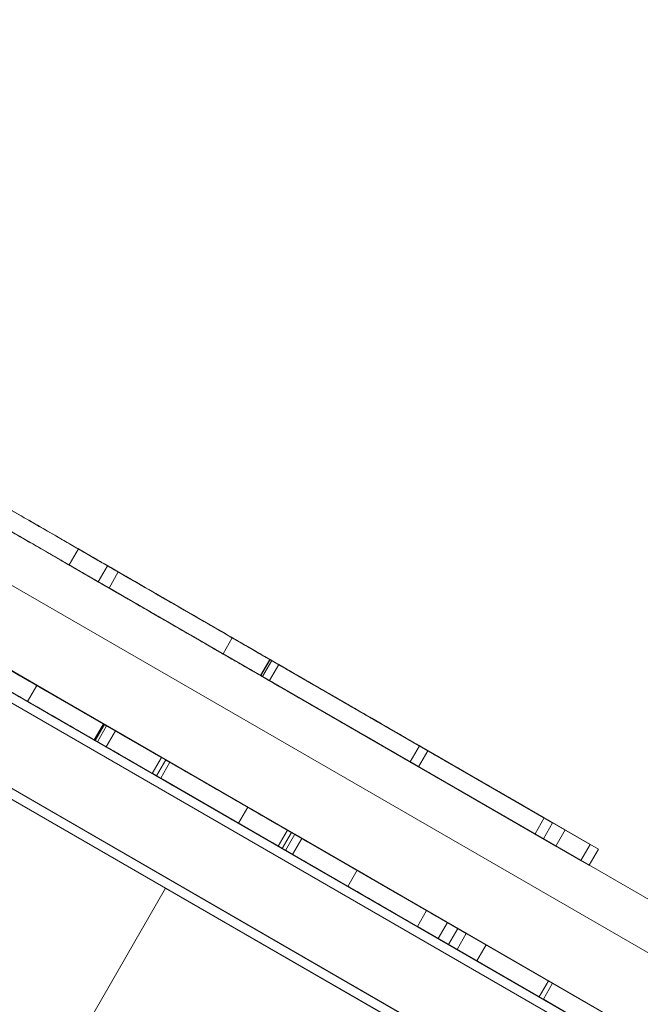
# Model space of a CAD drawing. Header units: inches. Extents: x 1 to 109, y 1 to 85.
# Tile 43 of 256: x 77.28 to 77.3358, y 34.0475 to 34.1361. Entities that reach past the tile are written whole.
import ezdxf

# ---------------------------------------------------------------- set-up
doc = ezdxf.new("R2010")
doc.units = ezdxf.units.IN
doc.header["$MEASUREMENT"] = 0
doc.linetypes.add('CENTERX2', pattern=[0.8, 0.5, -0.1, 0.1, -0.1])
doc.layers.add('FORMAT', color=7, linetype='Continuous')

msp = doc.modelspace()

# ---------------------------------------------------------------- linework, layer by layer
at = {"color": 7, "linetype": 'Continuous', "lineweight": 15, "ltscale": 5}
for p, q in [((71.456637, 37.446895), (85.267577, 29.473145)), ((85.259244, 29.458712), (71.448304, 37.432462)), ((76.50344, 34.5235), (80.472723, 32.231833)), ((76.499273, 34.516283), (80.468556, 32.224617)), ((80.472702, 32.231845), (76.593621, 34.471434)), ((80.468536, 32.224628), (76.589454, 34.464217)), ((77.445215, 33.979766), (76.968901, 34.254766)), ((76.968904, 34.254764), (77.445218, 33.979764)), ((77.445219, 33.979764), (76.968911, 34.25476)), ((76.96892, 34.254755), (77.445233, 33.979755)), ((77.444798, 33.979044), (76.968484, 34.254044)), ((76.968487, 34.254042), (77.444801, 33.979042)), ((77.444802, 33.979042), (76.968495, 34.254038)), ((76.968503, 34.254033), (77.444817, 33.979034)), ((77.379309, 34.032251), (77.047335, 34.223916)), ((77.047338, 34.223914), (77.379314, 34.032248)), ((77.383499, 34.005775), (77.022476, 34.214212)), ((77.022476, 34.214212), (77.38332, 34.005878)), ((77.373059, 34.021425), (77.041085, 34.21309)), ((77.041088, 34.213089), (77.373064, 34.021422)), ((77.314707, 34.046454), (77.226552, 34.097351)), ((77.226135, 34.096629), (77.314291, 34.045733)), ((77.23626, 34.091746), (77.324416, 34.040849)), ((77.323999, 34.040128), (77.235844, 34.091024)), ((77.236457, 34.09067), (77.349234, 34.025558)), ((77.339869, 34.040588), (77.25471, 34.089754)), ((77.285259, 34.088475), (77.284426, 34.087031)), ((77.28788, 34.086962), (77.287046, 34.085518)), ((77.287879, 34.086962), (77.287046, 34.085519)), ((77.287879, 34.086962), (77.331289, 34.061899)), ((77.28788, 34.086962), (77.287879, 34.086962)), ((77.332038, 34.061467), (77.28788, 34.086962)), ((77.288849, 34.086402), (77.288016, 34.084959)), ((77.265335, 34.085544), (77.287508, 34.072743)), ((77.287046, 34.085519), (77.330456, 34.060456)), ((77.287046, 34.085518), (77.287046, 34.085519)), ((77.331205, 34.060024), (77.287046, 34.085518)), ((77.264501, 34.084101), (77.286674, 34.071299)), ((77.335702, 34.033371), (77.250543, 34.082537)), ((77.299106, 34.08048), (77.298273, 34.079037)), ((77.299106, 34.08048), (77.298273, 34.079037)), ((77.299106, 34.08048), (77.298273, 34.079037)), ((77.299106, 34.08048), (77.298273, 34.079037)), ((77.299106, 34.08048), (77.332038, 34.061467)), ((77.329044, 34.063196), (77.299106, 34.08048)), ((77.299106, 34.08048), (77.299106, 34.08048)), ((77.299106, 34.08048), (77.329044, 34.063196)), ((77.331289, 34.061899), (77.299106, 34.08048)), ((77.299106, 34.08048), (77.299106, 34.08048)), ((77.287508, 34.072743), (77.275603, 34.079616)), ((77.276283, 34.079223), (77.321939, 34.052864)), ((77.293498, 34.069284), (77.276284, 34.079223)), ((77.298273, 34.079037), (77.298273, 34.079037)), ((77.330456, 34.060456), (77.298273, 34.079037)), ((77.298273, 34.079037), (77.328211, 34.061752)), ((77.328211, 34.061752), (77.298273, 34.079037)), ((77.298273, 34.079037), (77.331205, 34.060024)), ((77.298273, 34.079037), (77.298273, 34.079037)), ((77.302474, 34.078536), (77.30164, 34.077093)), ((77.302474, 34.078536), (77.30164, 34.077093)), ((77.302474, 34.078536), (77.30164, 34.077093)), ((77.302497, 34.078523), (77.301664, 34.077079)), ((77.302649, 34.078435), (77.301815, 34.076991)), ((77.316694, 34.070326), (77.302474, 34.078536)), ((77.302474, 34.078536), (77.302474, 34.078536)), ((77.302474, 34.078536), (77.327921, 34.063844)), ((77.286674, 34.071299), (77.274769, 34.078173)), ((77.27545, 34.07778), (77.321105, 34.051421)), ((77.292664, 34.067841), (77.27545, 34.07778)), ((77.303281, 34.07807), (77.302447, 34.076627)), ((77.315861, 34.068882), (77.30164, 34.077093)), ((77.30164, 34.077093), (77.30164, 34.077093)), ((77.30164, 34.077093), (77.327087, 34.062401)), ((77.281518, 34.076201), (77.280684, 34.074758)), ((77.281518, 34.076201), (77.280685, 34.074758)), ((77.292745, 34.069719), (77.281518, 34.076201)), ((77.281518, 34.076201), (77.300509, 34.065236)), ((77.281518, 34.076201), (77.281518, 34.076201)), ((77.280684, 34.074758), (77.299676, 34.063793)), ((77.280685, 34.074758), (77.280684, 34.074758)), ((77.291911, 34.068276), (77.280685, 34.074758)), ((77.287508, 34.072743), (77.286674, 34.071299)), ((77.287584, 34.072699), (77.28675, 34.071256)), ((77.287584, 34.072699), (77.28675, 34.071255)), ((77.287584, 34.072699), (77.28675, 34.071256)), ((77.287613, 34.072682), (77.286779, 34.071239)), ((77.287803, 34.072573), (77.286969, 34.071129)), ((77.305359, 34.062436), (77.287584, 34.072699)), ((77.287584, 34.072699), (77.319393, 34.054334)), ((77.287584, 34.072699), (77.287584, 34.072699)), ((77.288593, 34.072116), (77.287759, 34.070673)), ((77.304526, 34.060993), (77.28675, 34.071256)), ((77.28675, 34.071256), (77.28675, 34.071256)), ((77.28675, 34.071256), (77.318559, 34.052891)), ((77.315946, 34.070758), (77.315112, 34.069315)), ((77.316694, 34.070326), (77.315861, 34.068882)), ((77.316694, 34.070326), (77.315861, 34.068882)), ((77.327172, 34.064276), (77.315946, 34.070758)), ((77.316694, 34.070326), (77.316694, 34.070326)), ((77.292745, 34.069719), (77.291911, 34.068276)), ((77.293119, 34.069503), (77.292285, 34.06806)), ((77.293119, 34.069503), (77.292745, 34.069719)), ((77.304077, 34.063177), (77.293119, 34.069503)), ((77.293495, 34.069286), (77.292662, 34.067843)), ((77.293495, 34.069286), (77.292662, 34.067843)), ((77.293498, 34.069284), (77.292664, 34.067841)), ((77.293498, 34.069284), (77.292665, 34.067841)), ((77.33466, 34.04552), (77.293495, 34.069286)), ((77.293495, 34.069286), (77.304722, 34.062804)), ((77.293495, 34.069286), (77.293495, 34.069286)), ((77.304725, 34.062803), (77.293498, 34.069284)), ((77.293498, 34.069284), (77.293498, 34.069284)), ((77.326339, 34.062833), (77.315112, 34.069315)), ((77.315861, 34.068882), (77.315861, 34.068882)), ((77.292285, 34.06806), (77.291911, 34.068276)), ((77.303243, 34.061733), (77.292285, 34.06806)), ((77.333826, 34.044076), (77.292662, 34.067843)), ((77.292662, 34.067843), (77.303888, 34.061361)), ((77.292662, 34.067843), (77.292662, 34.067843)), ((77.292665, 34.067841), (77.292664, 34.067841)), ((77.303891, 34.061359), (77.292665, 34.067841)), ((77.300509, 34.065236), (77.299676, 34.063793)), ((77.300509, 34.065236), (77.310333, 34.059565)), ((77.327172, 34.064276), (77.326339, 34.062833)), ((77.299676, 34.063793), (77.3095, 34.058121)), ((77.327921, 34.063844), (77.327087, 34.062401)), ((77.327921, 34.063844), (77.327088, 34.062401)), ((77.327921, 34.063844), (77.327921, 34.063844)), ((77.329044, 34.063196), (77.328211, 34.061752)), ((77.329044, 34.063196), (77.328211, 34.061752)), ((77.329044, 34.063196), (77.329044, 34.063196)), ((77.304077, 34.063177), (77.303243, 34.061733)), ((77.304424, 34.062976), (77.30359, 34.061533)), ((77.304722, 34.062804), (77.303888, 34.061361)), ((77.304722, 34.062804), (77.303889, 34.061361)), ((77.304725, 34.062803), (77.303891, 34.061359)), ((77.304724, 34.062803), (77.303891, 34.061359)), ((77.31659, 34.055952), (77.304077, 34.063177)), ((77.318457, 34.054874), (77.304424, 34.062976)), ((77.305359, 34.062436), (77.304526, 34.060993)), ((77.305359, 34.062436), (77.304526, 34.060993)), ((77.304722, 34.062804), (77.33466, 34.04552)), ((77.304722, 34.062804), (77.304722, 34.062804)), ((77.304724, 34.062803), (77.304725, 34.062803)), ((77.321939, 34.052864), (77.304724, 34.062803)), ((77.305359, 34.062436), (77.305359, 34.062436)), ((77.327087, 34.062401), (77.327088, 34.062401)), ((77.315756, 34.054509), (77.303243, 34.061733)), ((77.317624, 34.053431), (77.30359, 34.061533)), ((77.328211, 34.061752), (77.328211, 34.061752)), ((77.331289, 34.061899), (77.330456, 34.060456)), ((77.331289, 34.061899), (77.330456, 34.060456)), ((77.332038, 34.061467), (77.331205, 34.060024)), ((77.332038, 34.061467), (77.331205, 34.060024)), ((77.331289, 34.061899), (77.331289, 34.061899)), ((77.332038, 34.061467), (77.332038, 34.061467)), ((77.303888, 34.061361), (77.303889, 34.061361)), ((77.303889, 34.061361), (77.333826, 34.044076)), ((77.303891, 34.061359), (77.303891, 34.061359)), ((77.321105, 34.051421), (77.303891, 34.061359)), ((77.304526, 34.060993), (77.304526, 34.060993)), ((77.330456, 34.060456), (77.330456, 34.060456)), ((77.331205, 34.060024), (77.331205, 34.060024)), ((77.310333, 34.059565), (77.3095, 34.058121)), ((77.310333, 34.059565), (77.320156, 34.053893)), ((77.268193, 34.014805), (77.293109, 34.057962)), ((79.674679, 32.682962), (77.293109, 34.057962)), ((77.3095, 34.058121), (77.319323, 34.05245)), ((77.31659, 34.055952), (77.315756, 34.054509)), ((77.327547, 34.049626), (77.31659, 34.055952)), ((77.326714, 34.048183), (77.315756, 34.054509)), ((77.318457, 34.054874), (77.317624, 34.053431)), ((77.319393, 34.054334), (77.318559, 34.052891)), ((77.319393, 34.054334), (77.318559, 34.052891)), ((77.319393, 34.054334), (77.319393, 34.054334)), ((77.320156, 34.053893), (77.319323, 34.05245)), ((77.320156, 34.053893), (77.339148, 34.042928)), ((77.318559, 34.052891), (77.318559, 34.052891)), ((77.321939, 34.052864), (77.321105, 34.051421)), ((77.321939, 34.052864), (77.321105, 34.051421)), ((77.321939, 34.052864), (77.321939, 34.052864)), ((77.319323, 34.05245), (77.338315, 34.041485)), ((77.321105, 34.051421), (77.321105, 34.051421)), ((77.327547, 34.049626), (77.326714, 34.048183)), ((77.327922, 34.04941), (77.327088, 34.047966)), ((77.327922, 34.04941), (77.327547, 34.049626)), ((77.339148, 34.042928), (77.327922, 34.04941)), ((77.327088, 34.047966), (77.326714, 34.048183)), ((77.338315, 34.041485), (77.327088, 34.047966))]:
    msp.add_line(p, q, dxfattribs=at)
for points, knots in [([(77.274033, 34.094956), (77.274053, 34.094945), (77.274093, 34.094922), (77.274434, 34.094725), (77.275049, 34.09437), (77.275891, 34.093884), (77.277058, 34.09321), (77.278431, 34.092417), (77.280087, 34.091461), (77.281941, 34.09039), (77.284065, 34.089164), (77.286349, 34.087846), (77.288016, 34.086883), (77.288849, 34.086402)], [0, 0, 0, 0, 0.093341, 0.186692, 0.280027, 0.373363, 0.466694, 0.560021, 0.648017, 0.736006, 0.823998, 0.912012, 1, 1, 1, 1]), ([(77.303281, 34.07807), (77.302289, 34.078642), (77.300306, 34.079787), (77.297347, 34.081496), (77.294433, 34.083178), (77.291578, 34.084826), (77.288864, 34.086393), (77.286295, 34.087877), (77.283923, 34.089246), (77.281784, 34.090481), (77.279882, 34.091579), (77.278278, 34.092505), (77.276937, 34.093279), (77.275878, 34.093891), (77.275022, 34.094385), (77.274455, 34.094712), (77.274095, 34.09492), (77.274053, 34.094944), (77.274033, 34.094956)], [0, 0, 0, 0, 0.062728, 0.125456, 0.188181, 0.250897, 0.313617, 0.375207, 0.436804, 0.498393, 0.559986, 0.622834, 0.685693, 0.74855, 0.811413, 0.874272, 0.937132, 1, 1, 1, 1]), ([(77.302447, 34.076627), (77.301456, 34.077199), (77.299473, 34.078344), (77.296514, 34.080052), (77.2936, 34.081735), (77.290745, 34.083383), (77.288031, 34.08495), (77.285461, 34.086434), (77.283089, 34.087803), (77.280951, 34.089038), (77.279049, 34.090136), (77.277445, 34.091062), (77.276104, 34.091836), (77.275045, 34.092447), (77.274189, 34.092942), (77.273622, 34.093269), (77.273262, 34.093477), (77.27322, 34.093501), (77.273199, 34.093513)], [0, 0, 0, 0, 0.0627284, 0.1254562, 0.1881814, 0.250897, 0.3136173, 0.3752075, 0.4368039, 0.498393, 0.5599859, 0.6228339, 0.6856926, 0.74855, 0.8114128, 0.8742721, 0.9371318, 1, 1, 1, 1]), ([(77.273199, 34.093513), (77.273219, 34.093501), (77.273259, 34.093478), (77.2736, 34.093281), (77.274215, 34.092926), (77.275057, 34.09244), (77.276225, 34.091766), (77.277597, 34.090974), (77.279254, 34.090017), (77.281108, 34.088947), (77.283231, 34.087721), (77.285515, 34.086402), (77.287183, 34.08544), (77.288016, 34.084959)], [0, 0, 0, 0, 0.093341, 0.186692, 0.280027, 0.373363, 0.466694, 0.560021, 0.648017, 0.736006, 0.823998, 0.912012, 1, 1, 1, 1]), ([(77.288593, 34.072116), (77.285825, 34.073714), (77.280292, 34.076909), (77.272262, 34.081545), (77.264998, 34.085739), (77.259005, 34.089199), (77.254972, 34.091527), (77.252464, 34.092975), (77.252176, 34.093141), (77.252032, 34.093224)], [0, 0, 0, 0, 0.140099, 0.280102, 0.420038, 0.559897, 0.706497, 0.853228, 1, 1, 1, 1]), ([(77.287759, 34.070673), (77.284992, 34.072271), (77.279458, 34.075466), (77.271428, 34.080102), (77.264165, 34.084295), (77.258171, 34.087756), (77.254139, 34.090084), (77.251631, 34.091532), (77.251343, 34.091698), (77.251199, 34.091781)], [0, 0, 0, 0, 0.140099, 0.280102, 0.420038, 0.559897, 0.706497, 0.853228, 1, 1, 1, 1]), ([(77.302497, 34.078523), (77.301878, 34.07888), (77.30064, 34.079594), (77.298792, 34.080661), (77.296978, 34.081709), (77.295214, 34.082728), (77.293542, 34.083693), (77.291999, 34.084584), (77.290582, 34.085401), (77.289328, 34.086125), (77.288171, 34.086794), (77.287195, 34.087357), (77.286419, 34.087805), (77.285851, 34.088133), (77.285498, 34.088337), (77.285289, 34.088457), (77.285269, 34.088469), (77.285259, 34.088475)], [0, 0, 0, 0, 0.062726, 0.12545, 0.188172, 0.250893, 0.313602, 0.375215, 0.436797, 0.498409, 0.560003, 0.633321, 0.706649, 0.779982, 0.853323, 0.926657, 1, 1, 1, 1]), ([(77.285259, 34.088475), (77.28527, 34.088468), (77.285292, 34.088456), (77.285509, 34.08833), (77.285903, 34.088103), (77.286482, 34.087769), (77.287193, 34.087358), (77.288015, 34.086884), (77.28906, 34.086281), (77.29035, 34.085535), (77.291936, 34.08462), (77.293802, 34.083543), (77.295845, 34.082363), (77.297999, 34.081119), (77.300223, 34.079835), (77.301724, 34.078969), (77.302474, 34.078536)], [0, 0, 0, 0, 0.078414, 0.156823, 0.235232, 0.313635, 0.37525, 0.436852, 0.498466, 0.560064, 0.633387, 0.706703, 0.78002, 0.853329, 0.926669, 1, 1, 1, 1]), ([(77.284426, 34.087031), (77.284437, 34.087025), (77.284459, 34.087012), (77.284676, 34.086887), (77.28507, 34.08666), (77.285649, 34.086325), (77.28636, 34.085915), (77.287182, 34.08544), (77.288226, 34.084837), (77.289517, 34.084092), (77.291103, 34.083176), (77.292968, 34.082099), (77.295012, 34.080919), (77.297166, 34.079676), (77.29939, 34.078392), (77.30089, 34.077526), (77.30164, 34.077093)], [0, 0, 0, 0, 0.078414, 0.156823, 0.235232, 0.313635, 0.37525, 0.436852, 0.498466, 0.560064, 0.633387, 0.706703, 0.78002, 0.853329, 0.926669, 1, 1, 1, 1]), ([(77.301664, 34.077079), (77.301045, 34.077437), (77.299807, 34.078151), (77.297959, 34.079218), (77.296144, 34.080266), (77.29438, 34.081284), (77.292709, 34.082249), (77.291166, 34.08314), (77.289749, 34.083958), (77.288495, 34.084682), (77.287338, 34.08535), (77.286362, 34.085914), (77.285586, 34.086362), (77.285018, 34.08669), (77.284665, 34.086893), (77.284456, 34.087014), (77.284436, 34.087025), (77.284426, 34.087031)], [0, 0, 0, 0, 0.062726, 0.12545, 0.188172, 0.250893, 0.313602, 0.375215, 0.436797, 0.498409, 0.560003, 0.633321, 0.706649, 0.779982, 0.853323, 0.926657, 1, 1, 1, 1]), ([(77.288849, 34.086402), (77.289651, 34.085939), (77.291253, 34.085014), (77.293799, 34.083544), (77.296561, 34.08195), (77.299517, 34.080243), (77.301605, 34.079038), (77.302649, 34.078435)], [0, 0, 0, 0, 0.186607, 0.373277, 0.559973, 0.779967, 1, 1, 1, 1]), ([(77.266066, 34.085122), (77.266148, 34.085075), (77.266311, 34.084981), (77.268149, 34.08392), (77.272246, 34.081554), (77.279124, 34.077583), (77.284762, 34.074328), (77.287584, 34.072699)], [0, 0, 0, 0, 0.187327, 0.374424, 0.560952, 0.780243, 1, 1, 1, 1]), ([(77.287613, 34.072682), (77.285304, 34.074015), (77.280693, 34.076677), (77.274318, 34.080358), (77.269178, 34.083326), (77.266425, 34.084915), (77.266186, 34.085053), (77.266066, 34.085122)], [0, 0, 0, 0, 0.18689, 0.373334, 0.559715, 0.779518, 1, 1, 1, 1]), ([(77.288016, 34.084959), (77.288817, 34.084496), (77.29042, 34.083571), (77.292966, 34.082101), (77.295728, 34.080506), (77.298683, 34.0788), (77.300771, 34.077594), (77.301815, 34.076991)], [0, 0, 0, 0, 0.186607, 0.373277, 0.559973, 0.779967, 1, 1, 1, 1]), ([(77.286779, 34.071239), (77.284471, 34.072572), (77.279859, 34.075234), (77.273485, 34.078915), (77.268345, 34.081882), (77.265592, 34.083472), (77.265352, 34.08361), (77.265232, 34.083679)], [0, 0, 0, 0, 0.18689, 0.373334, 0.559715, 0.779518, 1, 1, 1, 1]), ([(77.265232, 34.083679), (77.265314, 34.083632), (77.265478, 34.083537), (77.267315, 34.082476), (77.271413, 34.080111), (77.278291, 34.07614), (77.283929, 34.072885), (77.28675, 34.071255)], [0, 0, 0, 0, 0.187327, 0.374424, 0.560952, 0.780243, 1, 1, 1, 1]), ([(77.270553, 34.082531), (77.273663, 34.080736), (77.279224, 34.077525), (77.285178, 34.074088), (77.287803, 34.072573)], [0, 0, 0, 0, 0.559238, 1, 1, 1, 1]), ([(77.26972, 34.081088), (77.27283, 34.079293), (77.278391, 34.076082), (77.284345, 34.072644), (77.286969, 34.071129)], [0, 0, 0, 0, 0.5592384, 1, 1, 1, 1]), ([(77.302474, 34.078536), (77.303191, 34.078122), (77.304626, 34.077293), (77.30675, 34.076067), (77.308833, 34.074865), (77.310878, 34.073684), (77.31289, 34.072522), (77.314874, 34.071376), (77.316088, 34.070676), (77.316694, 34.070326)], [0, 0, 0, 0, 0.139985, 0.280025, 0.419976, 0.560027, 0.706653, 0.853371, 1, 1, 1, 1]), ([(77.315946, 34.070758), (77.31578, 34.070854), (77.315448, 34.071045), (77.31472, 34.071466), (77.313831, 34.071979), (77.312729, 34.072615), (77.311492, 34.073329), (77.310016, 34.074181), (77.308325, 34.075158), (77.306428, 34.076253), (77.304473, 34.077381), (77.303156, 34.078142), (77.302497, 34.078523)], [0, 0, 0, 0, 0.0933493, 0.1867013, 0.2800419, 0.3733745, 0.46668, 0.5600352, 0.6699727, 0.7799879, 0.8900052, 1, 1, 1, 1]), ([(77.302649, 34.078435), (77.303415, 34.077992), (77.304948, 34.077108), (77.307242, 34.075783), (77.30952, 34.074468), (77.31177, 34.073169), (77.313976, 34.071895), (77.316106, 34.070666), (77.318134, 34.069494), (77.320026, 34.068402), (77.321782, 34.067388), (77.323349, 34.066484), (77.324679, 34.065716), (77.325755, 34.065095), (77.326608, 34.064602), (77.326984, 34.064385), (77.327172, 34.064276)], [0, 0, 0, 0, 0.070011, 0.140018, 0.210028, 0.280036, 0.350042, 0.420043, 0.490036, 0.560038, 0.633359, 0.706682, 0.780003, 0.853333, 0.926666, 1, 1, 1, 1]), ([(77.327921, 34.063844), (77.327166, 34.06428), (77.325657, 34.065151), (77.323086, 34.066635), (77.320427, 34.06817), (77.317668, 34.069764), (77.314866, 34.071381), (77.312014, 34.073028), (77.309134, 34.074691), (77.306214, 34.076376), (77.304259, 34.077505), (77.303281, 34.07807)], [0, 0, 0, 0, 0.11194, 0.223916, 0.335899, 0.447903, 0.559916, 0.66994, 0.779979, 0.889972, 1, 1, 1, 1]), ([(77.30164, 34.077093), (77.302358, 34.076678), (77.303792, 34.07585), (77.305917, 34.074623), (77.307999, 34.073421), (77.310044, 34.072241), (77.312056, 34.071079), (77.314041, 34.069933), (77.315254, 34.069232), (77.315861, 34.068882)], [0, 0, 0, 0, 0.139985, 0.280025, 0.419976, 0.560027, 0.706653, 0.853371, 1, 1, 1, 1]), ([(77.315112, 34.069315), (77.314946, 34.06941), (77.314615, 34.069602), (77.313886, 34.070022), (77.312997, 34.070536), (77.311896, 34.071171), (77.310659, 34.071886), (77.309183, 34.072738), (77.307491, 34.073715), (77.305595, 34.074809), (77.30364, 34.075938), (77.302322, 34.076699), (77.301664, 34.077079)], [0, 0, 0, 0, 0.0933493, 0.1867013, 0.2800419, 0.3733745, 0.46668, 0.5600352, 0.6699727, 0.7799879, 0.8900052, 1, 1, 1, 1]), ([(77.301815, 34.076991), (77.302582, 34.076549), (77.304114, 34.075664), (77.306409, 34.07434), (77.308686, 34.073025), (77.310937, 34.071725), (77.313142, 34.070452), (77.315272, 34.069222), (77.317301, 34.068051), (77.319192, 34.066959), (77.320949, 34.065945), (77.322516, 34.06504), (77.323845, 34.064273), (77.324922, 34.063651), (77.325775, 34.063159), (77.326151, 34.062941), (77.326339, 34.062833)], [0, 0, 0, 0, 0.070011, 0.140018, 0.210028, 0.280036, 0.350042, 0.420043, 0.490036, 0.560038, 0.633359, 0.706682, 0.780003, 0.853333, 0.926666, 1, 1, 1, 1]), ([(77.327088, 34.062401), (77.326333, 34.062836), (77.324823, 34.063708), (77.322253, 34.065192), (77.319594, 34.066727), (77.316834, 34.06832), (77.314032, 34.069938), (77.31118, 34.071585), (77.308301, 34.073247), (77.305381, 34.074933), (77.303425, 34.076062), (77.302447, 34.076627)], [0, 0, 0, 0, 0.11194, 0.223916, 0.335899, 0.447903, 0.559916, 0.66994, 0.779979, 0.889972, 1, 1, 1, 1]), ([(77.287584, 34.072699), (77.289375, 34.071665), (77.292957, 34.069596), (77.299095, 34.066053), (77.302984, 34.063807), (77.305359, 34.062436)], [0, 0, 0, 0, 0.2801403, 0.5603392, 1, 1, 1, 1]), ([(77.304424, 34.062976), (77.303676, 34.063408), (77.302181, 34.064271), (77.297623, 34.066903), (77.292563, 34.069824), (77.289264, 34.071729), (77.287613, 34.072682)], [0, 0, 0, 0, 0.279821, 0.559279, 0.779466, 1, 1, 1, 1]), ([(77.287803, 34.072573), (77.290357, 34.071098), (77.295462, 34.06815), (77.302968, 34.063817), (77.310087, 34.059707), (77.315875, 34.056365), (77.317596, 34.055371), (77.318457, 34.054874)], [0, 0, 0, 0, 0.187115, 0.374045, 0.560595, 0.780127, 1, 1, 1, 1]), ([(77.319393, 34.054334), (77.316897, 34.055775), (77.311899, 34.05866), (77.303715, 34.063386), (77.295936, 34.067877), (77.29104, 34.070703), (77.288593, 34.072116)], [0, 0, 0, 0, 0.279483, 0.559614, 0.779828, 1, 1, 1, 1]), ([(77.28675, 34.071255), (77.288542, 34.070221), (77.292124, 34.068153), (77.298262, 34.064609), (77.302151, 34.062364), (77.304526, 34.060993)], [0, 0, 0, 0, 0.28014, 0.560339, 1, 1, 1, 1]), ([(77.30359, 34.061533), (77.302842, 34.061965), (77.301348, 34.062828), (77.29679, 34.065459), (77.29173, 34.068381), (77.28843, 34.070286), (77.286779, 34.071239)], [0, 0, 0, 0, 0.279821, 0.559279, 0.779466, 1, 1, 1, 1]), ([(77.286969, 34.071129), (77.289523, 34.069655), (77.294629, 34.066707), (77.302134, 34.062374), (77.309254, 34.058263), (77.315041, 34.054922), (77.316762, 34.053928), (77.317624, 34.053431)], [0, 0, 0, 0, 0.187115, 0.374045, 0.560595, 0.780127, 1, 1, 1, 1]), ([(77.318559, 34.052891), (77.316063, 34.054332), (77.311066, 34.057217), (77.302882, 34.061942), (77.295103, 34.066433), (77.290207, 34.06926), (77.287759, 34.070673)], [0, 0, 0, 0, 0.279483, 0.559614, 0.779828, 1, 1, 1, 1])]:
    msp.add_open_spline(points, degree=3, knots=knots, dxfattribs=at)
at = {"layer": 'FORMAT', "color": 1, "linetype": 'CENTERX2', "lineweight": 0, "ltscale": 5}
msp.add_arc((85.378309, 29.581938), 15.99046, 150.7742767, 267.7758152, dxfattribs=at)

doc.saveas('drawing.dxf')
